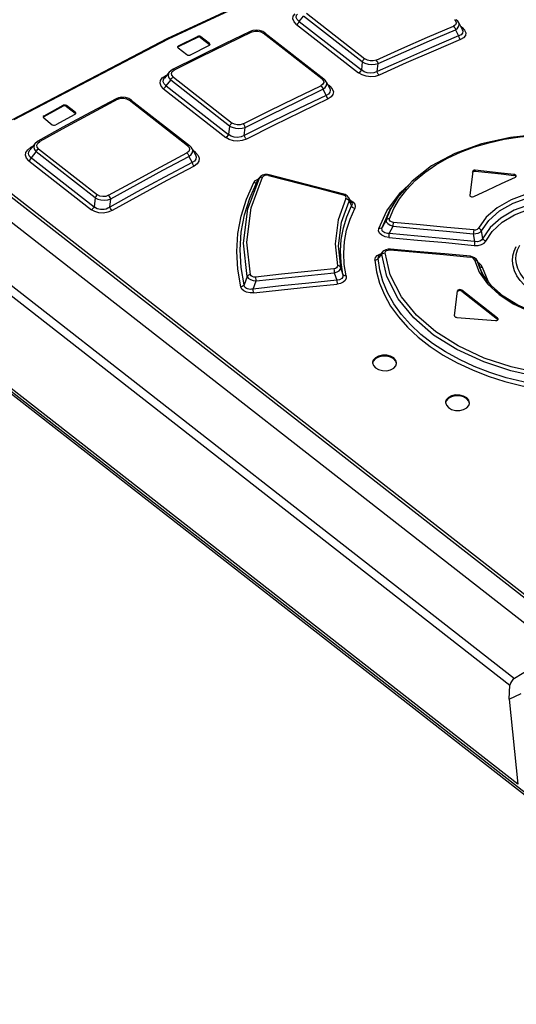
# Model space of a CAD drawing. Extents: x 0 to 594, y 0 to 420.
# Tile 19 of 26: x 515 to 523, y 120 to 137. Entities that reach past the tile are written whole.
import ezdxf

# ---------------------------------------------------------------- set-up
doc = ezdxf.new("R2010")
doc.units = 0
doc.header["$LTSCALE"] = 32.67
doc.layers.get('0').update_dxf_attribs({"linetype": 'CONTINUOUS'})

msp = doc.modelspace()

# ---------------------------------------------------------------- linework, layer by layer
at = {"color": 9, "linetype": 'CONTINUOUS'}
for p, q in [((507.191, 139.575), (523.698, 126.679)), ((523.668, 126.635), (507.161, 139.531)), ((506.256, 138.768), (522.983, 125.7)), ((506.182, 138.657), (522.909, 125.589)), ((519.515, 136.795), (520.492, 136.032)), ((519.398, 136.656), (519.469, 136.744)), ((519.398, 136.656), (520.432, 135.849)), ((520.446, 135.981), (519.469, 136.744)), ((521.982, 136.685), (522.008, 136.655)), ((518.61, 136.48), (518.178, 136.272)), ((518.61, 136.48), (518.657, 136.494)), ((518.755, 136.483), (518.796, 136.46)), ((519.772, 135.697), (518.796, 136.46)), ((519.352, 136.605), (520.385, 135.798)), ((522, 136.599), (521.966, 136.577)), ((522.112, 136.553), (522.093, 136.568)), ((522.112, 136.553), (522.095, 136.549)), ((522.112, 136.553), (522.153, 136.51)), ((517.7, 136.388), (517.701, 136.404)), ((517.758, 136.398), (517.756, 136.383)), ((517.899, 136.271), (517.9, 136.287)), ((517.383, 136.247), (517.381, 136.232)), ((518.178, 136.272), (517.746, 136.06)), ((517.746, 136.06), (517.314, 135.843)), ((520.446, 135.981), (520.432, 135.849)), ((517.266, 135.789), (517.28, 135.818)), ((517.28, 135.818), (517.314, 135.843)), ((517.113, 135.713), (517.165, 135.749)), ((517.165, 135.749), (517.186, 135.76)), ((517.177, 135.743), (517.165, 135.749)), ((517.179, 135.583), (517.254, 135.677)), ((518.234, 134.911), (517.254, 135.677)), ((517.298, 135.727), (518.277, 134.961)), ((519.772, 135.697), (519.799, 135.667)), ((519.799, 135.667), (519.805, 135.636)), ((517.135, 135.533), (518.174, 134.721)), ((517.179, 135.583), (518.218, 134.771)), ((519.904, 135.574), (519.884, 135.59)), ((519.904, 135.574), (519.887, 135.569)), ((516.375, 135.358), (515.94, 135.127)), ((516.375, 135.358), (516.421, 135.374)), ((516.52, 135.366), (516.562, 135.343)), ((517.535, 134.582), (516.562, 135.343)), ((515.462, 135.24), (515.464, 135.256)), ((515.52, 135.252), (515.519, 135.236)), ((515.661, 135.124), (515.663, 135.14)), ((515.143, 135.082), (515.142, 135.066)), ((515.94, 135.127), (515.506, 134.891)), ((515.506, 134.891), (515.072, 134.651)), ((518.234, 134.911), (518.218, 134.771)), ((515.037, 134.623), (515.072, 134.651)), ((514.871, 134.516), (514.924, 134.556)), ((514.924, 134.556), (514.944, 134.567)), ((514.937, 134.549), (514.924, 134.556)), ((514.932, 134.38), (515.012, 134.482)), ((515.994, 133.714), (515.012, 134.482)), ((515.023, 134.592), (515.037, 134.623)), ((515.053, 134.53), (516.036, 133.763)), ((517.535, 134.582), (517.562, 134.551)), ((517.562, 134.551), (517.569, 134.518)), ((517.669, 134.468), (517.633, 134.496)), ((514.89, 134.332), (515.936, 133.515)), ((514.911, 134.396), (515.977, 133.564)), ((517.669, 134.468), (517.65, 134.462)), ((522.287, 134.139), (522.288, 134.155)), ((522.331, 134.175), (522.33, 134.159)), ((518.54, 133.531), (518.732, 134.043)), ((518.595, 133.547), (518.786, 134.059)), ((518.638, 133.967), (518.666, 134.001)), ((518.666, 134.001), (518.709, 134.026)), ((518.693, 133.983), (518.696, 133.989)), ((518.693, 133.983), (518.696, 133.989)), ((518.709, 134.026), (518.723, 134.03)), ((518.719, 134.023), (518.73, 134.04)), ((518.764, 134.061), (518.786, 134.059)), ((518.8, 134.076), (518.786, 134.059)), ((522.976, 134.087), (522.978, 134.102)), ((515.994, 133.714), (515.977, 133.564)), ((520.152, 133.754), (520.127, 133.764)), ((520.215, 133.678), (520.226, 133.659)), ((520.226, 133.659), (520.27, 133.579)), ((520.974, 133.533), (521.07, 133.697)), ((520.723, 133.2), (520.855, 133.494)), ((520.901, 133.363), (520.974, 133.533)), ((520.845, 133.343), (520.78, 133.221)), ((520.897, 133.117), (520.962, 133.239)), ((522.455, 133.037), (522.433, 133.161)), ((522.298, 133.112), (522.32, 132.985)), ((520.879, 132.842), (520.912, 132.844)), ((520.714, 132.703), (520.773, 132.768)), ((520.74, 132.776), (520.76, 132.781)), ((520.806, 132.793), (520.83, 132.797)), ((522.316, 132.682), (522.397, 132.475)), ((522.358, 132.669), (522.369, 132.653)), ((520.125, 132.439), (520.088, 132.552)), ((522.369, 132.653), (522.367, 132.661)), ((522.369, 132.653), (522.379, 132.629)), ((522.394, 132.626), (522.375, 132.634)), ((522.391, 132.6), (522.398, 132.581)), ((522.431, 132.593), (522.394, 132.626)), ((522.395, 132.591), (522.398, 132.581)), ((522.428, 132.555), (522.451, 132.552)), ((522.451, 132.552), (522.431, 132.593)), ((522.543, 132.323), (522.451, 132.552)), ((518.528, 132.401), (518.477, 132.262)), ((519.981, 132.463), (520.022, 132.339)), ((522.397, 132.475), (522.536, 132.279)), ((518.629, 132.193), (518.679, 132.328)), ((522.559, 132.303), (522.543, 132.323)), ((522.035, 132.144), (522.036, 132.16)), ((522.106, 132.172), (522.105, 132.156)), ((522.701, 131.69), (522.703, 131.706)), ((513.259, 131.533), (529.584, 118.779)), ((513.247, 131.498), (529.563, 118.75))]:
    msp.add_line(p, q, dxfattribs=at)
at = {"color": 7, "linetype": 'CONTINUOUS'}
for p, q in [((507.16, 139.122), (523.758, 126.155)), ((522.055, 136.634), (522.114, 136.519)), ((518.58, 136.487), (518.162, 136.286)), ((518.621, 136.502), (518.58, 136.487)), ((518.677, 136.509), (518.621, 136.502)), ((518.734, 136.503), (518.677, 136.509)), ((518.787, 136.486), (518.734, 136.503)), ((518.828, 136.461), (518.787, 136.486)), ((518.828, 136.461), (519.805, 135.698)), ((521.999, 136.517), (522.052, 136.414)), ((517.192, 136.366), (514.613, 135.013)), ((517.7, 136.388), (517.381, 136.232)), ((517.383, 136.247), (517.701, 136.404)), ((518.162, 136.286), (517.699, 136.058)), ((517.756, 136.383), (517.899, 136.271)), ((517.9, 136.287), (517.758, 136.398)), ((517.909, 136.275), (517.9, 136.287)), ((517.369, 136.23), (517.369, 136.224)), ((517.369, 136.224), (517.378, 136.212)), ((517.378, 136.212), (517.521, 136.101)), ((517.896, 136.252), (517.577, 136.095)), ((517.896, 136.252), (517.908, 136.262)), ((517.904, 136.264), (517.899, 136.271)), ((517.908, 136.262), (517.91, 136.269)), ((517.91, 136.269), (517.909, 136.275)), ((517.699, 136.058), (517.284, 135.851)), ((517.229, 135.808), (517.15, 135.709)), ((517.248, 135.827), (517.229, 135.808)), ((517.284, 135.851), (517.248, 135.827)), ((520.696, 135.818), (520.71, 135.951)), ((519.848, 135.648), (519.904, 135.538)), ((519.792, 135.524), (519.844, 135.422)), ((516.345, 135.365), (515.924, 135.141)), ((516.386, 135.382), (516.345, 135.365)), ((516.442, 135.391), (516.386, 135.382)), ((516.5, 135.387), (516.442, 135.391)), ((516.554, 135.37), (516.5, 135.387)), ((516.597, 135.344), (516.554, 135.37)), ((516.597, 135.344), (517.57, 134.584)), ((515.462, 135.24), (515.142, 135.066)), ((515.143, 135.082), (515.464, 135.256)), ((515.924, 135.141), (515.458, 134.889)), ((515.519, 135.236), (515.661, 135.124)), ((515.663, 135.14), (515.52, 135.252)), ((515.672, 135.128), (515.663, 135.14)), ((515.129, 135.063), (515.13, 135.057)), ((515.142, 135.066), (515.13, 135.055)), ((515.13, 135.057), (515.139, 135.045)), ((515.139, 135.045), (515.281, 134.933)), ((515.658, 135.104), (515.338, 134.93)), ((515.658, 135.104), (515.67, 135.115)), ((515.667, 135.117), (515.661, 135.124)), ((515.67, 135.115), (515.672, 135.122)), ((515.672, 135.122), (515.672, 135.128)), ((515.458, 134.889), (515.042, 134.658)), ((518.481, 134.753), (518.496, 134.888)), ((515.035, 134.654), (514.989, 134.615)), ((515.042, 134.658), (515.035, 134.654)), ((514.989, 134.615), (514.907, 134.511)), ((517.613, 134.533), (517.667, 134.43)), ((517.557, 134.403), (517.61, 134.302)), ((522.288, 134.155), (522.238, 133.758)), ((522.33, 134.159), (522.761, 134.111)), ((522.762, 134.127), (522.331, 134.175)), ((518.73, 134.04), (518.696, 133.989)), ((518.736, 134.05), (518.73, 134.04)), ((518.736, 134.05), (518.731, 134.041)), ((518.751, 134.069), (518.736, 134.05)), ((518.866, 134.104), (518.823, 134.102)), ((518.897, 134.099), (518.866, 134.104)), ((520.139, 133.775), (518.897, 134.099)), ((522.761, 134.111), (522.976, 134.087)), ((522.978, 134.102), (522.762, 134.127)), ((522.768, 133.951), (523, 134.058)), ((522.986, 134.085), (522.976, 134.087)), ((522.988, 134.1), (522.978, 134.102)), ((522.997, 134.097), (522.988, 134.1)), ((523.005, 134.092), (522.997, 134.097)), ((523, 134.058), (523.012, 134.068)), ((523.008, 134.07), (523.003, 134.076)), ((523.014, 134.08), (523.005, 134.092)), ((523.012, 134.068), (523.014, 134.074)), ((523.014, 134.074), (523.014, 134.08)), ((516.239, 133.559), (516.255, 133.696)), ((520.163, 133.767), (520.139, 133.775)), ((520.271, 133.63), (520.223, 133.716)), ((522.238, 133.758), (522.238, 133.758)), ((522.242, 133.746), (522.247, 133.74)), ((522.247, 133.74), (522.265, 133.732)), ((522.265, 133.732), (522.285, 133.729)), ((522.285, 133.729), (522.304, 133.734)), ((520.978, 133.622), (520.925, 133.536)), ((520.838, 132.847), (520.804, 132.828)), ((520.879, 132.857), (520.838, 132.847)), ((520.915, 132.857), (520.879, 132.857)), ((520.792, 132.816), (520.727, 132.744)), ((520.804, 132.828), (520.792, 132.816)), ((520.792, 132.817), (520.792, 132.816)), ((522.28, 132.732), (522.249, 132.738)), ((522.32, 132.715), (522.28, 132.732)), ((522.352, 132.687), (522.32, 132.715)), ((522.366, 132.662), (522.352, 132.687)), ((522.391, 132.6), (522.366, 132.662)), ((522.367, 132.661), (522.366, 132.662)), ((522.393, 132.574), (522.369, 132.653)), ((522.395, 132.591), (522.391, 132.6)), ((522.461, 132.432), (522.393, 132.574)), ((522.448, 132.453), (522.393, 132.574)), ((522.393, 132.574), (522.393, 132.574)), ((522.411, 132.535), (522.398, 132.581)), ((522.583, 132.263), (522.448, 132.453)), ((522.603, 132.244), (522.461, 132.432)), ((522.768, 132.09), (522.583, 132.263)), ((522.798, 132.073), (522.603, 132.244)), ((521.984, 131.748), (522.036, 132.16)), ((522.105, 132.156), (522.701, 131.69)), ((522.703, 131.706), (522.106, 132.172)), ((521.984, 131.748), (521.984, 131.748)), ((521.988, 131.735), (521.994, 131.729)), ((522.011, 131.721), (522.021, 131.72)), ((522.021, 131.72), (522.669, 131.665)), ((522.707, 131.683), (522.701, 131.69)), ((522.711, 131.695), (522.703, 131.706)), ((522.712, 131.687), (522.711, 131.695)), ((522.711, 131.683), (522.712, 131.687)), ((523.038, 123.935), (513.292, 131.549)), ((521.006, 130.988), (520.971, 131.027)), ((520.632, 130.917), (520.667, 130.878)), ((521.018, 130.944), (521.006, 130.988)), ((521.008, 130.914), (521.019, 130.949)), ((521.849, 130.255), (521.884, 130.215)), ((522.223, 130.324), (522.188, 130.363)), ((522.235, 130.281), (522.223, 130.324)), ((522.225, 130.25), (522.236, 130.286)), ((522.893, 125.353), (522.909, 125.589)), ((522.893, 125.353), (523.098, 125.448)), ((522.893, 125.353), (523.038, 123.935))]:
    msp.add_line(p, q, dxfattribs=at)
at = {"color": 9, "linetype": 'CONTINUOUS'}
for points in [[(522.31, 138.58), (519.771, 137.552), (517.212, 136.361), (514.641, 135.012)], [(519.352, 136.605), (519.31, 136.65), (519.292, 136.696), (519.298, 136.741), (519.327, 136.782)], [(519.398, 136.656), (519.362, 136.688), (519.348, 136.722), (519.353, 136.757), (519.365, 136.776)], [(519.352, 136.605), (519.371, 136.618), (519.387, 136.636), (519.398, 136.656)], [(521.999, 136.517), (522.036, 136.545), (522.058, 136.577), (522.062, 136.611), (522.055, 136.634)], [(522.008, 136.655), (522.013, 136.626), (522, 136.599)], [(518.58, 136.487), (518.594, 136.488), (518.61, 136.48)], [(518.657, 136.494), (518.707, 136.494), (518.755, 136.483)], [(518.796, 136.46), (518.813, 136.465), (518.828, 136.461)], [(520.677, 136.011), (521.107, 136.204), (521.537, 136.393), (521.966, 136.577)], [(520.71, 135.951), (521.14, 136.144), (521.57, 136.333), (521.999, 136.517)], [(521.966, 136.577), (521.981, 136.561), (521.993, 136.54), (521.999, 136.517)], [(522.114, 136.518), (522.123, 136.492), (522.117, 136.459), (522.094, 136.433), (522.052, 136.414)], [(522.153, 136.51), (522.171, 136.465), (522.165, 136.422), (522.135, 136.384), (522.084, 136.353)], [(522.084, 136.353), (521.633, 136.16), (521.181, 135.962), (520.729, 135.758)], [(522.052, 136.414), (522.058, 136.391), (522.069, 136.37), (522.084, 136.353)], [(520.492, 136.032), (520.473, 136.02), (520.457, 136.002), (520.446, 135.981)], [(520.446, 135.981), (520.492, 135.958), (520.546, 135.943), (520.604, 135.937), (520.66, 135.94), (520.71, 135.951)], [(520.677, 136.011), (520.63, 135.998), (520.581, 135.997), (520.533, 136.009), (520.492, 136.032)], [(520.71, 135.951), (520.704, 135.974), (520.692, 135.995), (520.677, 136.011)], [(517.229, 135.808), (517.217, 135.786), (517.212, 135.75), (517.225, 135.713), (517.254, 135.677)], [(517.298, 135.727), (517.272, 135.757), (517.266, 135.789)], [(517.314, 135.843), (517.298, 135.852), (517.284, 135.851)], [(520.432, 135.849), (520.42, 135.828), (520.404, 135.81), (520.385, 135.798)], [(520.729, 135.758), (520.662, 135.737), (520.588, 135.731), (520.513, 135.74), (520.444, 135.763), (520.385, 135.798)], [(520.696, 135.818), (520.642, 135.797), (520.586, 135.79), (520.528, 135.797), (520.477, 135.817), (520.432, 135.849)], [(520.729, 135.758), (520.714, 135.774), (520.703, 135.795), (520.696, 135.818)], [(517.135, 135.533), (517.094, 135.577), (517.076, 135.624), (517.083, 135.671), (517.113, 135.713)], [(517.179, 135.583), (517.144, 135.614), (517.13, 135.649), (517.136, 135.685), (517.149, 135.708)], [(517.254, 135.677), (517.264, 135.697), (517.28, 135.715), (517.298, 135.727)], [(519.805, 135.636), (519.791, 135.607), (519.758, 135.583)], [(519.805, 135.698), (519.79, 135.702), (519.772, 135.697)], [(519.792, 135.524), (519.83, 135.554), (519.851, 135.587), (519.856, 135.623), (519.848, 135.647)], [(517.135, 135.533), (517.152, 135.545), (517.168, 135.563), (517.179, 135.583)], [(518.462, 134.947), (518.894, 135.163), (519.326, 135.375), (519.758, 135.583)], [(518.496, 134.888), (518.928, 135.104), (519.36, 135.316), (519.792, 135.524)], [(519.758, 135.583), (519.773, 135.567), (519.785, 135.547), (519.792, 135.524)], [(519.905, 135.537), (519.914, 135.509), (519.909, 135.473), (519.885, 135.444), (519.844, 135.422)], [(519.904, 135.574), (519.946, 135.53), (519.965, 135.483), (519.958, 135.437), (519.929, 135.396), (519.878, 135.362)], [(516.345, 135.365), (516.359, 135.366), (516.374, 135.358)], [(516.421, 135.374), (516.471, 135.376), (516.52, 135.366)], [(516.562, 135.343), (516.581, 135.348), (516.596, 135.345), (516.597, 135.344)], [(519.878, 135.362), (519.424, 135.144), (518.97, 134.922), (518.516, 134.694)], [(519.844, 135.422), (519.851, 135.399), (519.863, 135.379), (519.878, 135.362)], [(518.277, 134.961), (518.26, 134.949), (518.244, 134.932), (518.234, 134.911)], [(518.234, 134.911), (518.28, 134.889), (518.333, 134.876), (518.39, 134.87), (518.446, 134.875), (518.496, 134.888)], [(518.462, 134.947), (518.414, 134.931), (518.364, 134.929), (518.317, 134.94), (518.277, 134.961)], [(518.496, 134.888), (518.489, 134.91), (518.477, 134.931), (518.462, 134.947)], [(515.071, 134.651), (515.056, 134.659), (515.043, 134.659), (515.042, 134.658)], [(518.218, 134.771), (518.207, 134.751), (518.192, 134.733), (518.174, 134.721)], [(518.516, 134.694), (518.448, 134.669), (518.374, 134.66), (518.3, 134.666), (518.231, 134.687), (518.174, 134.721)], [(518.481, 134.753), (518.426, 134.728), (518.369, 134.718), (518.312, 134.723), (518.262, 134.74), (518.218, 134.771)], [(518.516, 134.694), (518.501, 134.709), (518.489, 134.73), (518.481, 134.753)], [(521.07, 133.697), (521.189, 133.853), (521.33, 134.001), (521.491, 134.137), (521.671, 134.262), (521.87, 134.375), (522.085, 134.475), (522.315, 134.562), (522.558, 134.633), (522.812, 134.69), (523.077, 134.731), (523.349, 134.756), (523.627, 134.766), (523.906, 134.761)], [(514.89, 134.332), (514.85, 134.376), (514.834, 134.423), (514.841, 134.471), (514.871, 134.516)], [(514.911, 134.396), (514.896, 134.414), (514.888, 134.433), (514.885, 134.453), (514.887, 134.473), (514.896, 134.494), (514.907, 134.511)], [(514.989, 134.615), (514.976, 134.591), (514.971, 134.554), (514.983, 134.517), (515.012, 134.482)], [(515.012, 134.482), (515.022, 134.501), (515.036, 134.518), (515.053, 134.53)], [(515.053, 134.53), (515.028, 134.56), (515.023, 134.592)], [(517.569, 134.518), (517.555, 134.487), (517.522, 134.461)], [(517.57, 134.584), (517.569, 134.585), (517.554, 134.588), (517.535, 134.582)], [(517.557, 134.403), (517.596, 134.434), (517.617, 134.47), (517.622, 134.507), (517.613, 134.533)], [(514.89, 134.332), (514.907, 134.344), (514.922, 134.361), (514.932, 134.38)], [(516.219, 133.755), (516.653, 133.994), (517.088, 134.23), (517.522, 134.461)], [(516.255, 133.696), (516.689, 133.936), (517.123, 134.172), (517.557, 134.403)], [(517.522, 134.461), (517.537, 134.446), (517.55, 134.425), (517.557, 134.403)], [(517.667, 134.429), (517.678, 134.398), (517.673, 134.359), (517.65, 134.327), (517.61, 134.302)], [(517.669, 134.468), (517.712, 134.422), (517.731, 134.373), (517.725, 134.324), (517.695, 134.28), (517.645, 134.244)], [(517.645, 134.244), (517.189, 134.001), (516.732, 133.753), (516.276, 133.5)], [(517.61, 134.302), (517.617, 134.28), (517.629, 134.26), (517.645, 134.243)], [(518.477, 132.262), (518.426, 132.554), (518.41, 132.848), (518.428, 133.14), (518.482, 133.428), (518.571, 133.71), (518.693, 133.983)], [(518.638, 133.967), (518.66, 133.965), (518.68, 133.971), (518.693, 133.983)], [(518.732, 134.043), (518.745, 134.055), (518.764, 134.061)], [(518.884, 134.087), (518.853, 134.091), (518.824, 134.087), (518.8, 134.076)], [(518.884, 134.087), (518.892, 134.097), (518.897, 134.099)], [(518.884, 134.087), (519.712, 133.872), (520.127, 133.764)], [(518.423, 132.23), (518.371, 132.524), (518.354, 132.821), (518.372, 133.116), (518.426, 133.406), (518.515, 133.691), (518.638, 133.967)], [(520.855, 133.494), (521.085, 133.803), (521.22, 133.923)], [(523.82, 133.875), (523.499, 133.847), (523.198, 133.782), (522.928, 133.682), (522.697, 133.549), (522.513, 133.389), (522.382, 133.206)], [(516.036, 133.763), (516.019, 133.75), (516.004, 133.733), (515.994, 133.714)], [(515.994, 133.714), (516.04, 133.692), (516.092, 133.68), (516.149, 133.676), (516.204, 133.681), (516.255, 133.696)], [(516.219, 133.755), (516.171, 133.737), (516.121, 133.733), (516.075, 133.742), (516.036, 133.763)], [(516.255, 133.696), (516.247, 133.718), (516.234, 133.738), (516.219, 133.754)], [(520.174, 133.703), (520.044, 133.347), (519.995, 132.944), (520.032, 132.581)], [(520.088, 132.552), (520.05, 132.911), (520.099, 133.308), (520.226, 133.659)], [(520.139, 133.775), (520.135, 133.774), (520.127, 133.764)], [(520.174, 133.703), (520.177, 133.721), (520.169, 133.739), (520.152, 133.754)], [(520.174, 133.703), (520.197, 133.694), (520.215, 133.678)], [(520.226, 133.659), (520.23, 133.694), (520.223, 133.716)], [(520.247, 133.672), (520.257, 133.669), (520.297, 133.641)], [(522.433, 133.161), (522.559, 133.338), (522.737, 133.494), (522.961, 133.622), (523.224, 133.72), (523.515, 133.783), (523.825, 133.808)], [(523.854, 133.688), (523.54, 133.664), (523.245, 133.603), (522.98, 133.505), (522.755, 133.375), (522.578, 133.217)], [(515.977, 133.564), (515.967, 133.545), (515.952, 133.528), (515.936, 133.515)], [(516.276, 133.5), (516.206, 133.472), (516.132, 133.46), (516.058, 133.464), (515.991, 133.483), (515.936, 133.515)], [(516.239, 133.559), (516.208, 133.54), (516.176, 133.527), (516.144, 133.519), (516.113, 133.516), (516.083, 133.517), (516.054, 133.522), (516.026, 133.532), (516, 133.545), (515.977, 133.564)], [(516.276, 133.5), (516.26, 133.516), (516.248, 133.536), (516.239, 133.559)], [(518.528, 132.401), (518.467, 132.955), (518.54, 133.531)], [(518.583, 132.432), (518.523, 132.976), (518.595, 133.547)], [(520.125, 132.439), (520.093, 132.633), (520.083, 132.828), (520.096, 133.021), (520.132, 133.212), (520.19, 133.399), (520.27, 133.579)], [(520.18, 132.41), (520.148, 132.602), (520.139, 132.793), (520.151, 132.984), (520.186, 133.172), (520.243, 133.356), (520.322, 133.535)], [(520.271, 133.63), (520.277, 133.608), (520.27, 133.579)], [(520.27, 133.579), (520.28, 133.56), (520.299, 133.545), (520.322, 133.535)], [(520.297, 133.641), (520.323, 133.607), (520.331, 133.571), (520.322, 133.535)], [(520.78, 133.221), (520.907, 133.506), (520.925, 133.536)], [(520.845, 133.343), (520.918, 133.516), (520.977, 133.621)], [(522.507, 132.993), (522.613, 133.152), (522.781, 133.308), (522.986, 133.432), (523.242, 133.531), (523.536, 133.596), (523.858, 133.622)], [(520.901, 133.363), (520.878, 133.363), (520.858, 133.356), (520.845, 133.343)], [(520.845, 133.343), (520.847, 133.313), (520.871, 133.283), (520.911, 133.257), (520.962, 133.239)], [(520.968, 133.303), (520.936, 133.311), (520.913, 133.324), (520.901, 133.342), (520.901, 133.363)], [(520.891, 133.053), (520.826, 133.065), (520.775, 133.088), (520.738, 133.121), (520.72, 133.159), (520.723, 133.2)], [(520.78, 133.221), (520.766, 133.207), (520.746, 133.2), (520.723, 133.2)], [(520.897, 133.117), (520.868, 133.118), (520.843, 133.122), (520.821, 133.129), (520.804, 133.139), (520.791, 133.15), (520.781, 133.165), (520.776, 133.181), (520.775, 133.2), (520.78, 133.221)], [(520.962, 133.239), (520.964, 133.262), (520.966, 133.285), (520.968, 133.303)], [(520.962, 133.239), (521.407, 133.198), (521.853, 133.156), (522.298, 133.112)], [(522.305, 133.177), (521.859, 133.221), (521.414, 133.263), (520.968, 133.303)], [(522.305, 133.177), (522.303, 133.159), (522.3, 133.136), (522.298, 133.112)], [(522.298, 133.112), (522.341, 133.116), (522.381, 133.126), (522.412, 133.141), (522.433, 133.161)], [(522.305, 133.177), (522.338, 133.178), (522.365, 133.189), (522.382, 133.206)], [(522.578, 133.217), (522.435, 133.008), (522.404, 132.989), (522.365, 132.981), (522.32, 132.985)], [(522.433, 133.161), (522.423, 133.18), (522.405, 133.196), (522.382, 133.206)], [(520.891, 133.053), (520.893, 133.071), (520.895, 133.093), (520.897, 133.117)], [(520.891, 133.053), (521.365, 133.01), (521.839, 132.966), (522.313, 132.92)], [(522.32, 132.985), (521.846, 133.03), (521.371, 133.075), (520.897, 133.117)], [(522.507, 132.993), (522.484, 133.002), (522.466, 133.018), (522.455, 133.037)], [(520.83, 132.797), (520.835, 132.817), (520.852, 132.833), (520.879, 132.842)], [(520.912, 132.844), (520.914, 132.855), (520.915, 132.857)], [(520.912, 132.844), (521.357, 132.805), (521.802, 132.766), (522.247, 132.725)], [(522.313, 132.92), (522.378, 132.92), (522.434, 132.934), (522.478, 132.958), (522.507, 132.993)], [(522.32, 132.985), (522.318, 132.961), (522.315, 132.938), (522.313, 132.92)], [(523.224, 132.194), (523.145, 132.263), (523.078, 132.337), (523.024, 132.415), (522.984, 132.496), (522.96, 132.579), (522.95, 132.662), (522.956, 132.744), (522.978, 132.824), (523.015, 132.902)], [(523.269, 132.245), (523.192, 132.312), (523.128, 132.383), (523.077, 132.458), (523.04, 132.535), (523.017, 132.614), (523.009, 132.693), (523.015, 132.77), (523.036, 132.846), (523.075, 132.925)], [(520.657, 132.675), (520.665, 132.716), (520.693, 132.751), (520.74, 132.776)], [(520.657, 132.675), (520.68, 132.678), (520.7, 132.688), (520.714, 132.703)], [(520.657, 132.675), (520.683, 132.481), (520.736, 132.288), (520.815, 132.096), (520.92, 131.909), (521.05, 131.728), (521.203, 131.554), (521.379, 131.39), (521.577, 131.235), (521.795, 131.092), (522.031, 130.961), (522.282, 130.844), (522.548, 130.741), (522.826, 130.653), (523.115, 130.581), (523.409, 130.525)], [(520.714, 132.703), (520.718, 132.73), (520.727, 132.744)], [(523.421, 130.588), (523.131, 130.643), (522.848, 130.714), (522.574, 130.801), (522.312, 130.901), (522.065, 131.016), (521.833, 131.144), (521.62, 131.285), (521.425, 131.437), (521.252, 131.599), (521.1, 131.769), (520.973, 131.948), (520.869, 132.132), (520.791, 132.321), (520.74, 132.512), (520.714, 132.703)], [(520.792, 132.816), (520.784, 132.806), (520.773, 132.768)], [(520.773, 132.768), (520.786, 132.783), (520.806, 132.793)], [(523.388, 130.724), (522.921, 130.828), (522.471, 130.976), (522.022, 131.183), (521.637, 131.425), (521.304, 131.713), (521.045, 132.029), (520.857, 132.399), (520.773, 132.768)], [(523.402, 130.787), (522.929, 130.893), (522.481, 131.042), (522.045, 131.244), (521.674, 131.48), (521.352, 131.757), (521.101, 132.064), (520.914, 132.428), (520.83, 132.797)], [(522.249, 132.738), (522.248, 132.736), (522.247, 132.725)], [(522.316, 132.682), (522.303, 132.702), (522.278, 132.717), (522.247, 132.725)], [(522.316, 132.682), (522.339, 132.679), (522.358, 132.669)], [(519.972, 132.527), (519.538, 132.484), (519.103, 132.439), (518.669, 132.392)], [(520.032, 132.581), (520.031, 132.561), (520.019, 132.545), (519.999, 132.533), (519.972, 132.527)], [(519.972, 132.527), (519.976, 132.509), (519.979, 132.486), (519.981, 132.463)], [(519.981, 132.463), (520.027, 132.477), (520.063, 132.498), (520.084, 132.525), (520.088, 132.552)], [(520.088, 132.552), (520.076, 132.568), (520.057, 132.578), (520.032, 132.581)], [(522.398, 132.581), (522.409, 132.565), (522.428, 132.555)], [(518.583, 132.432), (518.56, 132.427), (518.541, 132.416), (518.528, 132.401)], [(518.528, 132.401), (518.548, 132.374), (518.583, 132.351), (518.628, 132.335), (518.679, 132.328)], [(518.669, 132.392), (518.638, 132.392), (518.611, 132.4), (518.593, 132.414), (518.583, 132.432)], [(518.679, 132.328), (518.677, 132.351), (518.673, 132.373), (518.669, 132.392)], [(518.679, 132.328), (519.113, 132.375), (519.547, 132.42), (519.981, 132.463)], [(520.125, 132.439), (520.125, 132.397), (520.105, 132.366), (520.069, 132.346), (520.022, 132.339)], [(520.18, 132.41), (520.18, 132.371), (520.163, 132.335), (520.129, 132.305), (520.084, 132.285), (520.031, 132.275)], [(520.18, 132.41), (520.157, 132.412), (520.137, 132.422), (520.125, 132.439)], [(518.477, 132.262), (518.464, 132.246), (518.445, 132.235), (518.423, 132.23)], [(518.639, 132.129), (518.576, 132.128), (518.52, 132.139), (518.473, 132.162), (518.441, 132.193), (518.423, 132.23)], [(518.629, 132.193), (518.602, 132.188), (518.577, 132.186), (518.554, 132.189), (518.535, 132.194), (518.517, 132.202), (518.503, 132.213), (518.491, 132.226), (518.482, 132.242), (518.477, 132.262)], [(520.022, 132.339), (519.558, 132.293), (519.093, 132.244), (518.629, 132.193)], [(518.639, 132.129), (518.635, 132.147), (518.631, 132.169), (518.629, 132.193)], [(518.639, 132.129), (519.103, 132.18), (519.567, 132.228), (520.031, 132.275)], [(520.022, 132.339), (520.024, 132.316), (520.027, 132.293), (520.031, 132.275)], [(522.536, 132.279), (522.727, 132.1), (522.965, 131.944), (523.241, 131.816), (523.546, 131.72)]]:
    msp.add_lwpolyline(points, dxfattribs=at)
at = {"color": 7, "linetype": 'CONTINUOUS'}
for points in [[(522.29, 138.585), (519.751, 137.557), (517.192, 136.366)], [(522.055, 136.634), (522.039, 136.658), (522.012, 136.684)], [(517.756, 136.383), (517.739, 136.391), (517.719, 136.393), (517.7, 136.388)], [(517.758, 136.398), (517.741, 136.407), (517.72, 136.409), (517.701, 136.404)], [(522.052, 136.414), (521.6, 136.22), (521.149, 136.022), (520.696, 135.818)], [(517.383, 136.247), (517.371, 136.237), (517.369, 136.23)], [(517.521, 136.101), (517.538, 136.092), (517.558, 136.091), (517.577, 136.095)], [(519.848, 135.648), (519.831, 135.673), (519.805, 135.698)], [(519.844, 135.422), (519.39, 135.204), (518.936, 134.981), (518.481, 134.753)], [(515.519, 135.236), (515.502, 135.244), (515.481, 135.245), (515.462, 135.24)], [(515.52, 135.252), (515.503, 135.26), (515.483, 135.261), (515.464, 135.256)], [(515.143, 135.082), (515.131, 135.07), (515.129, 135.063)], [(515.281, 134.933), (515.298, 134.925), (515.319, 134.924), (515.338, 134.93)], [(523.903, 134.773), (523.435, 134.774), (522.919, 134.722), (522.433, 134.615), (521.99, 134.455), (521.603, 134.246), (521.28, 133.993)], [(517.613, 134.533), (517.597, 134.557), (517.57, 134.584)], [(517.61, 134.302), (517.153, 134.059), (516.696, 133.811), (516.239, 133.559)], [(522.287, 134.139), (522.294, 134.151), (522.309, 134.158), (522.33, 134.159)], [(522.331, 134.175), (522.311, 134.174), (522.295, 134.167), (522.288, 134.155)], [(518.823, 134.102), (518.783, 134.09), (518.751, 134.069)], [(521.28, 133.993), (521.031, 133.705), (520.978, 133.622)], [(523.003, 134.076), (522.995, 134.081), (522.986, 134.085)], [(522.304, 133.734), (522.536, 133.843), (522.768, 133.951)], [(520.223, 133.716), (520.198, 133.746), (520.163, 133.767)], [(522.238, 133.758), (522.239, 133.752), (522.242, 133.746)], [(522.249, 132.738), (521.822, 132.777), (521.336, 132.821), (520.915, 132.857)], [(522.106, 132.172), (522.091, 132.179), (522.073, 132.182), (522.055, 132.179), (522.042, 132.171), (522.036, 132.16)], [(522.105, 132.156), (522.09, 132.163), (522.071, 132.166), (522.054, 132.163), (522.04, 132.155), (522.035, 132.144)], [(523.548, 131.726), (523.266, 131.814), (522.999, 131.938), (522.768, 132.09)], [(523.557, 131.732), (523.315, 131.805), (523.038, 131.925), (522.798, 132.073)], [(521.984, 131.748), (521.985, 131.742), (521.988, 131.735)], [(521.994, 131.729), (522.002, 131.725), (522.011, 131.721)], [(522.669, 131.665), (522.688, 131.666), (522.703, 131.673), (522.711, 131.683)], [(520.972, 131.043), (520.919, 131.072), (520.854, 131.089), (520.784, 131.089), (520.719, 131.075), (520.665, 131.046), (520.631, 131.007), (520.62, 130.971)], [(520.971, 131.027), (520.918, 131.056), (520.852, 131.073), (520.782, 131.074), (520.717, 131.059), (520.664, 131.03), (520.629, 130.991), (520.623, 130.97)], [(521.019, 130.949), (521.02, 130.959), (521.007, 131.003), (520.972, 131.043)], [(520.62, 130.971), (520.619, 130.962), (520.632, 130.917)], [(520.667, 130.878), (520.72, 130.848), (520.785, 130.832), (520.855, 130.831), (520.92, 130.846), (520.974, 130.875), (521.008, 130.914)], [(522.189, 130.379), (522.136, 130.408), (522.071, 130.425), (522.001, 130.426), (521.936, 130.411), (521.882, 130.383), (521.848, 130.344), (521.837, 130.309)], [(522.188, 130.363), (522.134, 130.393), (522.069, 130.409), (522, 130.41), (521.934, 130.396), (521.881, 130.367), (521.846, 130.328), (521.84, 130.308)], [(522.236, 130.286), (522.237, 130.295), (522.224, 130.339), (522.189, 130.379)], [(521.837, 130.309), (521.836, 130.299), (521.849, 130.255)], [(521.884, 130.215), (521.937, 130.186), (522.002, 130.169), (522.072, 130.168), (522.137, 130.183), (522.191, 130.212), (522.225, 130.25)], [(523.758, 126.155), (523.37, 125.929), (522.983, 125.7)], [(522.983, 125.7), (522.956, 125.679), (522.932, 125.65), (522.916, 125.619), (522.909, 125.589)]]:
    msp.add_lwpolyline(points, dxfattribs=at)

doc.saveas('drawing.dxf')
